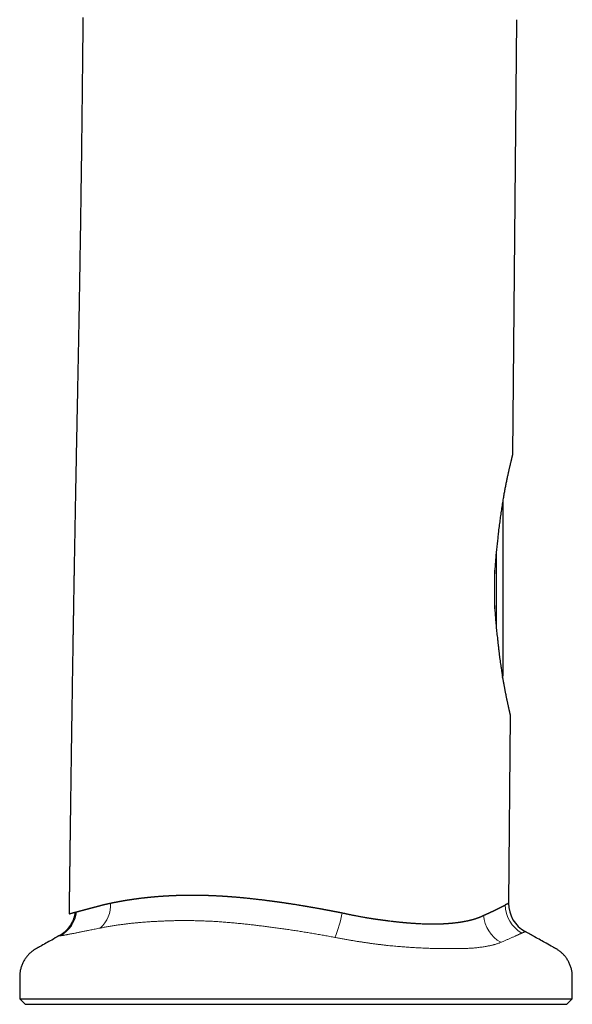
# Model space of a CAD drawing. Header units: millimetres. Extents: x 8 to 573, y 12 to 528.
# Tile 73 of 75: x 410 to 461, y 323 to 415. Entities that reach past the tile are written whole.
import ezdxf

# ---------------------------------------------------------------- set-up
doc = ezdxf.new("R2010")
doc.units = ezdxf.units.MM

msp = doc.modelspace()

# ---------------------------------------------------------------- linework, layer by layer
at = {"color": 7, "linetype": 'Continuous', "lineweight": 30}
for p, q in [((456.159, 414.522), (455.806, 374.059)), ((454.906, 369.787), (454.906, 353.399)), ((454.106, 363.237), (454.106, 359.644)), ((455.593, 349.676), (455.441, 332.222)), ((439.846, 331.347), (439.921, 331.331)), ((439.903, 331.335), (439.91, 331.333)), ((452.96, 331.03), (453.001, 331.049)), ((409.873, 323.308), (410.373, 322.808)), ((409.873, 323.308), (461.373, 323.308)), ((460.873, 322.808), (461.373, 323.308)), ((410.373, 322.808), (460.873, 322.808))]:
    msp.add_line(p, q, dxfattribs=at)
at = {"color": 252, "linetype": 'Continuous', "lineweight": 0}
msp.add_line((454.306, 357.684), (454.306, 365.185), dxfattribs=at)
at = {"color": 7, "linetype": 'Continuous', "lineweight": 30}
for centre, radius, start, end in [((454.306, 353.399), 0.6, 343.13155, 0), ((458.431, 332.207), 3, 179.81716, 240.93571)]:
    msp.add_arc(centre, radius, start, end, dxfattribs=at)
at = {"color": 252, "linetype": 'Continuous', "lineweight": 0}
for centre, radius, start, end in [((415.496, 332.062), 2.854, 311.06681, 3.46595), ((458.147, 332.084), 3.024, 180.46282, 240.88015), ((412.207, 331.8), 2.99, 299.39289, 352.74339), ((429.629, 333.04), 10.422, 337.40792, 350.57502), ((456.266, 331.342), 3.168, 184.43797, 240.57653)]:
    msp.add_arc(centre, radius, start, end, dxfattribs=at)
at = {"color": 7, "linetype": 'Continuous', "lineweight": 30}
for points, knots in [([(415.763, 414.734), (415.76, 414.403), (415.754, 413.741), (415.745, 412.753), (415.735, 411.773), (415.726, 410.801), (415.716, 409.836), (415.706, 408.879), (415.695, 407.93), (415.685, 406.974), (415.674, 406.011), (415.662, 405.041), (415.651, 404.08), (415.639, 403.127), (415.627, 402.183), (415.615, 401.247), (415.602, 400.32), (415.59, 399.401), (415.577, 398.491), (415.564, 397.589), (415.551, 396.696), (415.538, 395.828), (415.525, 394.984), (415.513, 394.165), (415.5, 393.354), (415.487, 392.55), (415.474, 391.738), (415.46, 390.917), (415.447, 390.089), (415.433, 389.27), (415.419, 388.459), (415.404, 387.656), (415.391, 386.877), (415.377, 386.121), (415.363, 385.387), (415.35, 384.661), (415.336, 383.943), (415.323, 383.232), (415.309, 382.528), (415.296, 381.832), (415.282, 381.144), (415.269, 380.463), (415.255, 379.794), (415.242, 379.136), (415.229, 378.489), (415.216, 377.85), (415.203, 377.201), (415.19, 376.543), (415.177, 375.877), (415.164, 375.22), (415.151, 374.571), (415.139, 373.93), (415.127, 373.31), (415.116, 372.709), (415.105, 372.128), (415.094, 371.555), (415.083, 370.989), (415.073, 370.431), (415.063, 369.881), (415.053, 369.338), (415.043, 368.802), (415.033, 368.274), (415.024, 367.756), (415.014, 367.249), (415.005, 366.753), (414.997, 366.263), (414.988, 365.778), (414.979, 365.298), (414.971, 364.822), (414.963, 364.353), (414.955, 363.893), (414.947, 363.442), (414.939, 363.001), (414.932, 362.57), (414.925, 362.147), (414.917, 361.728), (414.91, 361.314), (414.903, 360.904), (414.897, 360.502), (414.89, 360.107), (414.883, 359.72), (414.877, 359.341), (414.871, 358.95), (414.864, 358.55), (414.857, 358.14), (414.851, 357.74), (414.844, 357.35), (414.838, 356.97), (414.832, 356.601), (414.827, 356.266), (414.822, 355.964), (414.817, 355.695), (414.813, 355.432), (414.809, 355.175), (414.805, 354.924), (414.801, 354.678), (414.795, 354.261), (414.785, 353.669), (414.773, 352.899), (414.761, 352.121), (414.749, 351.331), (414.737, 350.527), (414.725, 349.711), (414.712, 348.887), (414.7, 348.055), (414.688, 347.216), (414.676, 346.369), (414.663, 345.486), (414.65, 344.567), (414.64, 343.849), (414.633, 343.363), (414.63, 343.11), (414.626, 342.857), (414.623, 342.601), (414.619, 342.341), (414.615, 342.074), (414.612, 341.8), (414.608, 341.518), (414.604, 341.229), (414.6, 340.933), (414.596, 340.629), (414.592, 340.324), (414.588, 340.018), (414.583, 339.712), (414.579, 339.399), (414.575, 339.08), (414.571, 338.747), (414.566, 338.401), (414.561, 338.04), (414.556, 337.673), (414.551, 337.298), (414.547, 336.916), (414.542, 336.534), (414.537, 336.153), (414.532, 335.773), (414.527, 335.386), (414.522, 334.993), (414.516, 334.577), (414.511, 334.138), (414.505, 333.676), (414.499, 333.206), (414.493, 332.728), (414.487, 332.241), (414.481, 331.747), (414.477, 331.411), (414.475, 331.24), (414.475, 331.237)], [0, 0, 0, 0, 0.011924, 0.023754, 0.035493, 0.047138, 0.058691, 0.070152, 0.08152, 0.092795, 0.104508, 0.11612, 0.127629, 0.139038, 0.150345, 0.16155, 0.172654, 0.183657, 0.194558, 0.205358, 0.216057, 0.226654, 0.236552, 0.246361, 0.256079, 0.265708, 0.275246, 0.285264, 0.29518, 0.304996, 0.31471, 0.324323, 0.333834, 0.342709, 0.351494, 0.360189, 0.368795, 0.37731, 0.385735, 0.39407, 0.402315, 0.41047, 0.418535, 0.426369, 0.434115, 0.441774, 0.449346, 0.457425, 0.465402, 0.473278, 0.481052, 0.488725, 0.496297, 0.503342, 0.510298, 0.517163, 0.523939, 0.530624, 0.537219, 0.543723, 0.550138, 0.556463, 0.562697, 0.568732, 0.574681, 0.580542, 0.586317, 0.592107, 0.597807, 0.603418, 0.608938, 0.614368, 0.619613, 0.624772, 0.629843, 0.634828, 0.639825, 0.644732, 0.649548, 0.654274, 0.658909, 0.663454, 0.667908, 0.672938, 0.677848, 0.682637, 0.687306, 0.691854, 0.696282, 0.700589, 0.703889, 0.707114, 0.710265, 0.713341, 0.716343, 0.719272, 0.722178, 0.731318, 0.740545, 0.74986, 0.759263, 0.768948, 0.778725, 0.788593, 0.798552, 0.808603, 0.818745, 0.828979, 0.840316, 0.851763, 0.854779, 0.857802, 0.860833, 0.863875, 0.866986, 0.870184, 0.87347, 0.876843, 0.880305, 0.883854, 0.887491, 0.891215, 0.894807, 0.898477, 0.902225, 0.90605, 0.909954, 0.914179, 0.918492, 0.922893, 0.927381, 0.931957, 0.93662, 0.941097, 0.945652, 0.950285, 0.954996, 0.959785, 0.965221, 0.970755, 0.976385, 0.982112, 0.987936, 0.993858, 0.999876, 1, 1, 1, 1]), ([(455.806, 374.059), (455.806, 374.058), (455.806, 374.057), (455.803, 374.046), (455.8, 374.03), (455.795, 374.007), (455.788, 373.977), (455.779, 373.941), (455.769, 373.898), (455.758, 373.848), (455.744, 373.79), (455.729, 373.724), (455.712, 373.651), (455.693, 373.572), (455.673, 373.488), (455.652, 373.4), (455.63, 373.305), (455.606, 373.204), (455.581, 373.097), (455.554, 372.984), (455.526, 372.867), (455.497, 372.743), (455.467, 372.611), (455.435, 372.472), (455.402, 372.328), (455.369, 372.176), (455.335, 372.018), (455.299, 371.853), (455.264, 371.683), (455.227, 371.508), (455.191, 371.327), (455.154, 371.142), (455.117, 370.95), (455.079, 370.754), (455.042, 370.553), (455.004, 370.347), (454.967, 370.137), (454.927, 369.912), (454.886, 369.669), (454.843, 369.41), (454.801, 369.145), (454.76, 368.875), (454.719, 368.6), (454.679, 368.322), (454.64, 368.041), (454.602, 367.753), (454.564, 367.457), (454.527, 367.152), (454.491, 366.843), (454.459, 366.554), (454.431, 366.284), (454.414, 366.118), (454.406, 366.035)], [0, 0, 0, 0, 0.017968, 0.035935, 0.053957, 0.071979, 0.090105, 0.108246, 0.126097, 0.143962, 0.162852, 0.181743, 0.200698, 0.219654, 0.237621, 0.255589, 0.27361, 0.291631, 0.309753, 0.327887, 0.345738, 0.3636, 0.382395, 0.401189, 0.420028, 0.438867, 0.458394, 0.477924, 0.497451, 0.517078, 0.536708, 0.556336, 0.57626, 0.596187, 0.616111, 0.636129, 0.65615, 0.676168, 0.699584, 0.722999, 0.746477, 0.769954, 0.793547, 0.817155, 0.840437, 0.863734, 0.888153, 0.912572, 0.937056, 0.961541, 0.980766, 1, 1, 1, 1]), ([(454.406, 366.035), (454.395, 365.947), (454.373, 365.772), (454.341, 365.505), (454.311, 365.236), (454.283, 364.963), (454.256, 364.687), (454.232, 364.41), (454.209, 364.131), (454.189, 363.847), (454.17, 363.556), (454.153, 363.258), (454.139, 362.958), (454.127, 362.662), (454.118, 362.371), (454.112, 362.083), (454.108, 361.795), (454.106, 361.507), (454.107, 361.218), (454.11, 360.93), (454.115, 360.644), (454.123, 360.355), (454.133, 360.061), (454.146, 359.762), (454.162, 359.466), (454.18, 359.168), (454.2, 358.87), (454.223, 358.571), (454.248, 358.275), (454.276, 357.98), (454.305, 357.688), (454.337, 357.398), (454.371, 357.111), (454.394, 356.924), (454.406, 356.83)], [0, 0, 0, 0, 0.030151, 0.060313, 0.090475, 0.120626, 0.151008, 0.181389, 0.211324, 0.241259, 0.272926, 0.304606, 0.336286, 0.367952, 0.398107, 0.428273, 0.45844, 0.488595, 0.518994, 0.549394, 0.579316, 0.609237, 0.640979, 0.672734, 0.70449, 0.736232, 0.76896, 0.801704, 0.834447, 0.867176, 0.900375, 0.933588, 0.966801, 1, 1, 1, 1]), ([(454.406, 356.83), (454.417, 356.722), (454.438, 356.507), (454.472, 356.189), (454.507, 355.874), (454.543, 355.563), (454.581, 355.256), (454.62, 354.954), (454.66, 354.659), (454.697, 354.399), (454.731, 354.171), (454.76, 353.974), (454.79, 353.78), (454.82, 353.588), (454.851, 353.399), (454.881, 353.218), (454.911, 353.043), (454.94, 352.876), (454.969, 352.711), (454.998, 352.549), (455.026, 352.391), (455.053, 352.248), (455.077, 352.121), (455.098, 352.008), (455.12, 351.897), (455.141, 351.789), (455.162, 351.684), (455.182, 351.581), (455.203, 351.481), (455.225, 351.369), (455.251, 351.246), (455.279, 351.114), (455.306, 350.987), (455.332, 350.865), (455.357, 350.747), (455.382, 350.635), (455.405, 350.528), (455.428, 350.427), (455.449, 350.331), (455.469, 350.241), (455.487, 350.158), (455.504, 350.081), (455.52, 350.011), (455.534, 349.946), (455.547, 349.887), (455.559, 349.835), (455.569, 349.789), (455.577, 349.75), (455.584, 349.717), (455.59, 349.693), (455.593, 349.678), (455.593, 349.677), (455.593, 349.676)], [0, 0, 0, 0, 0.0274024, 0.0548048, 0.082289, 0.109773, 0.1374149, 0.1650782, 0.1923057, 0.2195542, 0.2387615, 0.2579708, 0.2771781, 0.2964556, 0.3157351, 0.3350125, 0.3530663, 0.3711218, 0.3891755, 0.4072934, 0.4254132, 0.443531, 0.4572148, 0.4708986, 0.4845958, 0.4982931, 0.5117331, 0.5251731, 0.5386266, 0.5520801, 0.5713151, 0.5905526, 0.6097874, 0.6291239, 0.6484634, 0.6677996, 0.6873626, 0.7069256, 0.7265452, 0.7461649, 0.7658941, 0.7856385, 0.8050812, 0.8245387, 0.8450833, 0.8656278, 0.8862438, 0.9068598, 0.9300931, 0.9533263, 0.9766631, 1, 1, 1, 1]), ([(417.674, 332.085), (417.68, 332.086), (417.693, 332.09), (417.715, 332.095), (417.739, 332.1), (417.765, 332.106), (417.796, 332.114), (417.829, 332.121), (417.862, 332.128), (417.89, 332.135), (417.912, 332.14), (417.927, 332.143), (417.94, 332.146), (417.951, 332.148), (417.963, 332.151), (417.977, 332.154), (417.992, 332.158), (418.009, 332.162), (418.036, 332.167), (418.074, 332.176), (418.12, 332.186), (418.163, 332.196), (418.201, 332.204), (418.237, 332.212), (418.267, 332.218), (418.29, 332.223), (418.307, 332.227), (418.324, 332.23), (418.341, 332.234), (418.362, 332.238), (418.387, 332.243), (418.414, 332.249), (418.441, 332.255), (418.469, 332.261), (418.497, 332.267), (418.535, 332.274), (418.579, 332.283), (418.631, 332.294), (418.683, 332.304), (418.729, 332.313), (418.767, 332.321), (418.796, 332.326), (418.824, 332.332), (418.852, 332.337), (418.882, 332.343), (418.912, 332.349), (418.943, 332.355), (418.973, 332.361), (419.001, 332.366), (419.025, 332.371), (419.048, 332.375), (419.072, 332.38), (419.103, 332.385), (419.14, 332.392), (419.18, 332.399), (419.218, 332.406), (419.252, 332.412), (419.282, 332.418), (419.309, 332.423), (419.332, 332.427), (419.352, 332.43), (419.374, 332.434), (419.398, 332.438), (419.421, 332.442), (419.446, 332.447), (419.476, 332.452), (419.509, 332.458), (419.544, 332.464), (419.578, 332.47), (419.609, 332.475), (419.637, 332.48), (419.662, 332.484), (419.686, 332.488), (419.711, 332.492), (419.735, 332.496), (419.758, 332.5), (419.78, 332.503), (419.803, 332.507), (419.832, 332.512), (419.864, 332.517), (419.899, 332.523), (419.939, 332.529), (419.981, 332.536), (420.023, 332.542), (420.063, 332.549), (420.102, 332.555), (420.144, 332.561), (420.175, 332.566), (420.196, 332.569), (420.206, 332.571), (420.216, 332.572), (420.228, 332.574), (420.247, 332.577), (420.272, 332.58), (420.299, 332.584), (420.322, 332.588), (420.342, 332.591), (420.359, 332.593), (420.376, 332.596), (420.397, 332.599), (420.42, 332.602), (420.447, 332.606), (420.476, 332.61), (420.511, 332.615), (420.55, 332.62), (420.59, 332.626), (420.625, 332.631), (420.658, 332.635), (420.693, 332.64), (420.731, 332.645), (420.772, 332.651), (420.816, 332.657), (420.858, 332.662), (420.896, 332.667), (420.926, 332.671), (420.954, 332.675), (420.981, 332.678), (421.011, 332.682), (421.042, 332.686), (421.074, 332.69), (421.117, 332.695), (421.173, 332.702), (421.23, 332.709), (421.275, 332.715), (421.307, 332.718), (421.341, 332.722), (421.374, 332.726), (421.4, 332.729), (421.421, 332.732), (421.44, 332.734), (421.463, 332.736), (421.493, 332.74), (421.527, 332.744), (421.562, 332.747), (421.594, 332.751), (421.622, 332.754), (421.647, 332.757), (421.671, 332.759), (421.692, 332.762), (421.716, 332.764), (421.747, 332.767), (421.785, 332.771), (421.823, 332.776), (421.857, 332.779), (421.887, 332.782), (421.917, 332.785), (421.949, 332.789), (421.98, 332.792), (422.01, 332.795), (422.041, 332.798), (422.076, 332.801), (422.108, 332.804), (422.135, 332.807), (422.155, 332.808), (422.173, 332.81), (422.191, 332.812), (422.208, 332.813), (422.229, 332.815), (422.254, 332.818), (422.282, 332.82), (422.313, 332.823), (422.35, 332.827), (422.39, 332.83), (422.431, 332.834), (422.482, 332.838), (422.547, 332.844), (422.627, 332.851), (422.709, 332.857), (422.792, 332.864), (422.873, 332.87), (422.936, 332.875), (422.981, 332.878), (423.012, 332.88), (423.046, 332.883), (423.084, 332.885), (423.125, 332.888), (423.167, 332.891), (423.21, 332.894), (423.253, 332.897), (423.298, 332.9), (423.342, 332.903), (423.387, 332.906), (423.43, 332.908), (423.468, 332.91), (423.504, 332.913), (423.543, 332.915), (423.584, 332.917), (423.626, 332.92), (423.665, 332.922), (423.701, 332.924), (423.732, 332.926), (423.759, 332.927), (423.784, 332.929), (423.809, 332.93), (423.837, 332.931), (423.87, 332.933), (423.908, 332.935), (423.956, 332.937), (424.008, 332.94), (424.061, 332.943), (424.106, 332.945), (424.147, 332.946), (424.187, 332.948), (424.228, 332.95), (424.266, 332.951), (424.305, 332.953), (424.347, 332.954), (424.394, 332.956), (424.446, 332.958), (424.499, 332.96), (424.551, 332.962), (424.589, 332.963), (424.619, 332.964), (424.643, 332.965), (424.666, 332.965), (424.688, 332.966), (424.708, 332.967), (424.729, 332.968), (424.755, 332.968), (424.784, 332.969), (424.82, 332.97), (424.858, 332.971), (424.897, 332.972), (424.93, 332.973), (424.952, 332.973), (424.969, 332.974), (424.989, 332.974), (425.037, 332.975), (425.105, 332.977), (425.188, 332.978), (425.261, 332.98), (425.332, 332.981), (425.403, 332.982), (425.477, 332.983), (425.592, 332.984), (425.751, 332.985), (425.949, 332.985), (426.153, 332.985), (426.348, 332.983), (426.546, 332.981), (426.703, 332.978), (426.837, 332.976), (426.924, 332.974), (427.003, 332.972), (427.073, 332.97), (427.149, 332.968), (427.227, 332.966), (427.292, 332.964), (427.349, 332.962), (427.403, 332.96), (427.462, 332.959), (427.507, 332.957), (427.538, 332.956), (427.554, 332.955), (427.571, 332.955), (427.592, 332.954), (427.617, 332.953), (427.645, 332.952), (427.676, 332.951), (427.699, 332.95), (427.714, 332.949), (427.718, 332.949), (427.722, 332.949), (427.727, 332.949), (427.732, 332.948), (427.738, 332.948), (427.748, 332.948), (427.764, 332.947), (427.789, 332.946), (427.818, 332.945), (427.854, 332.943), (427.886, 332.942), (427.914, 332.941), (427.935, 332.94), (427.954, 332.939), (427.97, 332.938), (427.985, 332.937), (427.997, 332.937), (428.007, 332.936), (428.054, 332.934), (428.138, 332.93), (428.244, 332.925), (428.334, 332.92), (428.405, 332.917), (428.476, 332.913), (428.549, 332.909), (428.625, 332.904), (428.692, 332.9), (428.748, 332.897), (428.794, 332.894), (428.84, 332.891), (428.889, 332.888), (428.936, 332.885), (428.981, 332.882), (429.024, 332.879), (429.066, 332.876), (429.103, 332.874), (429.132, 332.872), (429.157, 332.87), (429.179, 332.869), (429.202, 332.867), (429.223, 332.866), (429.241, 332.864), (429.258, 332.863), (429.275, 332.862), (429.294, 332.861), (429.312, 332.859), (429.331, 332.858), (429.349, 332.857), (429.371, 332.855), (429.399, 332.853), (429.43, 332.851), (429.469, 332.848), (429.507, 332.845), (429.543, 332.842), (429.574, 332.84), (429.609, 332.837), (429.648, 332.834), (429.693, 332.831), (429.74, 332.827), (429.784, 332.823), (429.821, 332.821), (429.85, 332.818), (429.872, 332.816), (429.895, 332.815), (429.945, 332.811), (430.026, 332.804), (430.136, 332.794), (430.251, 332.784), (430.372, 332.773), (430.497, 332.762), (430.598, 332.753), (430.672, 332.745), (430.717, 332.741), (430.763, 332.737), (430.809, 332.732), (430.855, 332.728), (430.943, 332.719), (431.088, 332.704), (431.267, 332.686), (431.45, 332.666), (431.623, 332.648), (431.804, 332.627), (431.986, 332.606), (432.165, 332.586), (432.329, 332.566), (432.474, 332.549), (432.6, 332.533), (432.726, 332.517), (432.853, 332.501), (432.946, 332.489), (433.004, 332.482), (433.026, 332.479), (433.048, 332.476), (433.066, 332.474), (433.082, 332.472), (433.097, 332.47), (433.117, 332.467), (433.14, 332.464), (433.167, 332.461), (433.198, 332.457), (433.231, 332.452), (433.274, 332.447), (433.324, 332.44), (433.38, 332.433), (433.431, 332.426), (433.487, 332.418), (433.552, 332.409), (433.612, 332.401), (433.659, 332.395), (433.688, 332.391), (433.714, 332.387), (433.738, 332.384), (433.764, 332.38), (433.803, 332.375), (433.852, 332.368), (433.904, 332.361), (433.944, 332.355), (433.974, 332.351), (434.001, 332.347), (434.027, 332.343), (434.05, 332.34), (434.072, 332.337), (434.096, 332.334), (434.12, 332.33), (434.148, 332.326), (434.18, 332.322), (434.22, 332.316), (434.262, 332.31), (434.331, 332.3), (434.426, 332.286), (434.544, 332.269), (434.63, 332.256), (434.686, 332.248), (434.713, 332.244), (434.742, 332.239), (434.776, 332.234), (434.812, 332.229), (434.844, 332.224), (434.87, 332.22), (434.889, 332.217), (434.905, 332.215), (434.919, 332.213), (434.93, 332.211), (434.941, 332.209), (434.996, 332.201), (435.101, 332.185), (435.245, 332.163), (435.382, 332.141), (435.524, 332.119), (435.669, 332.096), (435.811, 332.073), (435.962, 332.048), (436.082, 332.029), (436.179, 332.013), (436.22, 332.006), (436.259, 332), (436.3, 331.993), (436.344, 331.986), (436.39, 331.978), (436.435, 331.97), (436.484, 331.962), (436.538, 331.953), (436.597, 331.943), (436.656, 331.933), (436.722, 331.922), (436.795, 331.909), (436.874, 331.896), (436.949, 331.883), (437.014, 331.872), (437.066, 331.863), (437.111, 331.855), (437.152, 331.848), (437.197, 331.84), (437.242, 331.832), (437.297, 331.822), (437.362, 331.811), (437.437, 331.798), (437.512, 331.785), (437.586, 331.771), (437.662, 331.758), (437.739, 331.744), (437.808, 331.732), (437.866, 331.721), (437.916, 331.712), (437.969, 331.702), (438.017, 331.694), (438.06, 331.686), (438.098, 331.679), (438.14, 331.671), (438.18, 331.664), (438.215, 331.657), (438.24, 331.653), (438.257, 331.65), (438.269, 331.647), (438.282, 331.645), (438.296, 331.642), (438.311, 331.64), (438.325, 331.637), (438.339, 331.634), (438.353, 331.632), (438.386, 331.626), (438.436, 331.616), (438.5, 331.605), (438.549, 331.595), (438.587, 331.588), (438.614, 331.583), (438.64, 331.579), (438.661, 331.574), (438.681, 331.571), (438.7, 331.567), (438.728, 331.562), (438.768, 331.554), (438.821, 331.544), (438.883, 331.533), (438.953, 331.519), (439.024, 331.506), (439.091, 331.493), (439.147, 331.482), (439.198, 331.472), (439.246, 331.463), (439.295, 331.454), (439.344, 331.444), (439.393, 331.435), (439.448, 331.424), (439.511, 331.412), (439.583, 331.399), (439.653, 331.385), (439.717, 331.372), (439.77, 331.362), (439.812, 331.354), (439.836, 331.349), (439.846, 331.347)], [0, 0, 0, 0, 0.001129, 0.002399, 0.003813, 0.005371, 0.007072, 0.009215, 0.0112, 0.012835, 0.014116, 0.015046, 0.015628, 0.016248, 0.016999, 0.017818, 0.018705, 0.019661, 0.020686, 0.023372, 0.026441, 0.028598, 0.030913, 0.033004, 0.034872, 0.035961, 0.036984, 0.037942, 0.038833, 0.039911, 0.041602, 0.043017, 0.044573, 0.046166, 0.047835, 0.04953, 0.052579, 0.05539, 0.058298, 0.06143, 0.063116, 0.064714, 0.066313, 0.067908, 0.069497, 0.071185, 0.073017, 0.074706, 0.076248, 0.077645, 0.078822, 0.080018, 0.081754, 0.083836, 0.086275, 0.088393, 0.090182, 0.091851, 0.093396, 0.094657, 0.095577, 0.096776, 0.098224, 0.099502, 0.100609, 0.102297, 0.10437, 0.106099, 0.107998, 0.109914, 0.111223, 0.112537, 0.113953, 0.115171, 0.116587, 0.117937, 0.118885, 0.12016, 0.121683, 0.123454, 0.12547, 0.127322, 0.129935, 0.13214, 0.134103, 0.136364, 0.13849, 0.140744, 0.14137, 0.141792, 0.142324, 0.142966, 0.143719, 0.145402, 0.146832, 0.148077, 0.149137, 0.149888, 0.150828, 0.15189, 0.153124, 0.154531, 0.156109, 0.157722, 0.160113, 0.162199, 0.16398, 0.165593, 0.167447, 0.169478, 0.171555, 0.173929, 0.176246, 0.178205, 0.179802, 0.180958, 0.182453, 0.184007, 0.185618, 0.187289, 0.188915, 0.192325, 0.195972, 0.197591, 0.199253, 0.200958, 0.202708, 0.204294, 0.20503, 0.205936, 0.207136, 0.208632, 0.210423, 0.21238, 0.213887, 0.21529, 0.216587, 0.217777, 0.21886, 0.219839, 0.221367, 0.2236, 0.225534, 0.227169, 0.228634, 0.230124, 0.231746, 0.233373, 0.234817, 0.236222, 0.237977, 0.240103, 0.241039, 0.242033, 0.243083, 0.243737, 0.244615, 0.245663, 0.246883, 0.248276, 0.249842, 0.251513, 0.253767, 0.255804, 0.25762, 0.26138, 0.265331, 0.269397, 0.273503, 0.277449, 0.281228, 0.282728, 0.284112, 0.285729, 0.287575, 0.289651, 0.291727, 0.293611, 0.295943, 0.297963, 0.300053, 0.302389, 0.304436, 0.306271, 0.30781, 0.309657, 0.311814, 0.313731, 0.31566, 0.317372, 0.318864, 0.320135, 0.321245, 0.322353, 0.323696, 0.32527, 0.327075, 0.329114, 0.332031, 0.334536, 0.336624, 0.338439, 0.340332, 0.342231, 0.344137, 0.34568, 0.347742, 0.350099, 0.352254, 0.355038, 0.357502, 0.359528, 0.360429, 0.361722, 0.362813, 0.363699, 0.364698, 0.365664, 0.366596, 0.368349, 0.369762, 0.371537, 0.373677, 0.375206, 0.376037, 0.376717, 0.377623, 0.378759, 0.383367, 0.387036, 0.390294, 0.393458, 0.396761, 0.400142, 0.4036, 0.41242, 0.421951, 0.430573, 0.440024, 0.448372, 0.457229, 0.461044, 0.466337, 0.468807, 0.471729, 0.475534, 0.47898, 0.482062, 0.484189, 0.486609, 0.489211, 0.491907, 0.492644, 0.493255, 0.494021, 0.494941, 0.496014, 0.497241, 0.498623, 0.500165, 0.500324, 0.500501, 0.500697, 0.500912, 0.501146, 0.501399, 0.50167, 0.502514, 0.503501, 0.504864, 0.506431, 0.508115, 0.509138, 0.510064, 0.510892, 0.511622, 0.512255, 0.51279, 0.513228, 0.513593, 0.518853, 0.52428, 0.527505, 0.530527, 0.533581, 0.536728, 0.540014, 0.543474, 0.54549, 0.547274, 0.549383, 0.551513, 0.553642, 0.5554, 0.557399, 0.559198, 0.56079, 0.562179, 0.56293, 0.564036, 0.565027, 0.5659, 0.566657, 0.567373, 0.568106, 0.568911, 0.569809, 0.570451, 0.57123, 0.572187, 0.573346, 0.574709, 0.576274, 0.57833, 0.57957, 0.580883, 0.58237, 0.584034, 0.585871, 0.588122, 0.590008, 0.591572, 0.592812, 0.593732, 0.594444, 0.595658, 0.600137, 0.604822, 0.609701, 0.614784, 0.620096, 0.625638, 0.62755, 0.629466, 0.631395, 0.633335, 0.635284, 0.637244, 0.644417, 0.653545, 0.659839, 0.667325, 0.675293, 0.682413, 0.69013, 0.697599, 0.702797, 0.708095, 0.713222, 0.718512, 0.723776, 0.724707, 0.725639, 0.726569, 0.727348, 0.727874, 0.72852, 0.729284, 0.73026, 0.731377, 0.732637, 0.734043, 0.735443, 0.737957, 0.740244, 0.742299, 0.74427, 0.747118, 0.750338, 0.751605, 0.752816, 0.753905, 0.754867, 0.755704, 0.757127, 0.759608, 0.761763, 0.76345, 0.764498, 0.765552, 0.766767, 0.767634, 0.768409, 0.769401, 0.770577, 0.771333, 0.772817, 0.774457, 0.77623, 0.77797, 0.7829, 0.787783, 0.7924, 0.793438, 0.794549, 0.795734, 0.796996, 0.798628, 0.800106, 0.800975, 0.801741, 0.802403, 0.80296, 0.803408, 0.803746, 0.804276, 0.810143, 0.816437, 0.821755, 0.826767, 0.833626, 0.839417, 0.843834, 0.851966, 0.853882, 0.855532, 0.856921, 0.858623, 0.860437, 0.862252, 0.864072, 0.8659, 0.868214, 0.870551, 0.872916, 0.875409, 0.878396, 0.881799, 0.884813, 0.88743, 0.889649, 0.891024, 0.892817, 0.894616, 0.896423, 0.898237, 0.901205, 0.904206, 0.90721, 0.910161, 0.91313, 0.916332, 0.919325, 0.921402, 0.923261, 0.925345, 0.927707, 0.929055, 0.930479, 0.932258, 0.933981, 0.935362, 0.936395, 0.936981, 0.937335, 0.937912, 0.938484, 0.939053, 0.939616, 0.940175, 0.940729, 0.941277, 0.944194, 0.946644, 0.948939, 0.950054, 0.951134, 0.952181, 0.953099, 0.953739, 0.954489, 0.955347, 0.957141, 0.95926, 0.961703, 0.964478, 0.967618, 0.970186, 0.97239, 0.974314, 0.976239, 0.97817, 0.980108, 0.98205, 0.983978, 0.986745, 0.989467, 0.992501, 0.995069, 0.997165, 0.998802, 1, 1, 1, 1]), ([(415.173, 331.422), (415.175, 331.422), (415.178, 331.423), (415.185, 331.425), (415.192, 331.427), (415.201, 331.429), (415.211, 331.432), (415.221, 331.435), (415.236, 331.439), (415.255, 331.444), (415.273, 331.449), (415.286, 331.452), (415.292, 331.454), (415.299, 331.455), (415.304, 331.457), (415.31, 331.458), (415.316, 331.46), (415.323, 331.462), (415.329, 331.463), (415.333, 331.464), (415.335, 331.465), (415.336, 331.465), (415.339, 331.466), (415.344, 331.467), (415.351, 331.469), (415.362, 331.472), (415.376, 331.476), (415.388, 331.479), (415.398, 331.482), (415.404, 331.483), (415.41, 331.485), (415.416, 331.487), (415.422, 331.488), (415.427, 331.489), (415.433, 331.491), (415.44, 331.493), (415.449, 331.495), (415.457, 331.498), (415.467, 331.5), (415.479, 331.503), (415.491, 331.507), (415.502, 331.509), (415.513, 331.512), (415.525, 331.515), (415.539, 331.519), (415.556, 331.524), (415.574, 331.528), (415.594, 331.534), (415.616, 331.54), (415.634, 331.544), (415.649, 331.548), (415.66, 331.551), (415.671, 331.554), (415.682, 331.557), (415.693, 331.56), (415.705, 331.563), (415.717, 331.566), (415.729, 331.57), (415.741, 331.573), (415.753, 331.576), (415.766, 331.579), (415.778, 331.583), (415.79, 331.586), (415.806, 331.59), (415.823, 331.595), (415.843, 331.6), (415.862, 331.605), (415.881, 331.61), (415.902, 331.616), (415.924, 331.621), (415.945, 331.627), (415.963, 331.632), (415.98, 331.636), (415.997, 331.641), (416.017, 331.646), (416.036, 331.651), (416.057, 331.657), (416.075, 331.662), (416.091, 331.666), (416.103, 331.669), (416.115, 331.672), (416.128, 331.676), (416.141, 331.679), (416.154, 331.683), (416.167, 331.686), (416.18, 331.69), (416.191, 331.693), (416.2, 331.695), (416.207, 331.697), (416.211, 331.698), (416.214, 331.699), (416.216, 331.699), (416.218, 331.7), (416.222, 331.701), (416.226, 331.702), (416.23, 331.703), (416.234, 331.704), (416.243, 331.706), (416.261, 331.711), (416.295, 331.72), (416.334, 331.731), (416.374, 331.741), (416.407, 331.75), (416.435, 331.757), (416.455, 331.763), (416.468, 331.766), (416.482, 331.77), (416.496, 331.774), (416.511, 331.778), (416.528, 331.782), (416.544, 331.786), (416.561, 331.791), (416.575, 331.795), (416.588, 331.798), (416.599, 331.801), (416.609, 331.804), (416.618, 331.806), (416.636, 331.811), (416.664, 331.818), (416.702, 331.828), (416.741, 331.839), (416.779, 331.849), (416.813, 331.858), (416.842, 331.866), (416.87, 331.873), (416.9, 331.881), (416.93, 331.889), (416.955, 331.895), (416.976, 331.901), (416.993, 331.905), (417.008, 331.909), (417.024, 331.914), (417.041, 331.918), (417.057, 331.922), (417.071, 331.926), (417.083, 331.929), (417.095, 331.932), (417.109, 331.936), (417.126, 331.941), (417.146, 331.946), (417.166, 331.951), (417.187, 331.957), (417.208, 331.962), (417.229, 331.968), (417.248, 331.973), (417.268, 331.978), (417.289, 331.984), (417.311, 331.989), (417.331, 331.995), (417.358, 332.002), (417.392, 332.011), (417.435, 332.022), (417.48, 332.034), (417.525, 332.046), (417.569, 332.058), (417.613, 332.07), (417.643, 332.077), (417.658, 332.081)], [0, 0, 0, 0, 0.003159, 0.007025, 0.011601, 0.016889, 0.022892, 0.029609, 0.035389, 0.049499, 0.06278, 0.066949, 0.070835, 0.07444, 0.077762, 0.080802, 0.08356, 0.088227, 0.091757, 0.094148, 0.094543, 0.095146, 0.096973, 0.099632, 0.103125, 0.109089, 0.116551, 0.125508, 0.129042, 0.132436, 0.135687, 0.138796, 0.141761, 0.144583, 0.147262, 0.151799, 0.155854, 0.160155, 0.165522, 0.171527, 0.178585, 0.184239, 0.188223, 0.194838, 0.202223, 0.210396, 0.219357, 0.229106, 0.239644, 0.250969, 0.256016, 0.261134, 0.266324, 0.271585, 0.276915, 0.282314, 0.287782, 0.293317, 0.299187, 0.304893, 0.31049, 0.316083, 0.32167, 0.327431, 0.336976, 0.345352, 0.353104, 0.36226, 0.370344, 0.380839, 0.390723, 0.397958, 0.404046, 0.412352, 0.420348, 0.428935, 0.436627, 0.445716, 0.451742, 0.456, 0.460808, 0.46617, 0.472087, 0.476262, 0.482476, 0.487812, 0.492258, 0.495811, 0.49847, 0.500407, 0.501105, 0.501193, 0.502778, 0.504356, 0.505926, 0.50749, 0.509047, 0.510597, 0.517807, 0.530289, 0.551314, 0.563055, 0.576404, 0.589021, 0.594176, 0.598947, 0.604, 0.609366, 0.615042, 0.621034, 0.62773, 0.633551, 0.638827, 0.643565, 0.647763, 0.651418, 0.654521, 0.657272, 0.670384, 0.684553, 0.698577, 0.712314, 0.725103, 0.733714, 0.74318, 0.753973, 0.764735, 0.77357, 0.780455, 0.785395, 0.790801, 0.796267, 0.801797, 0.807392, 0.812691, 0.815792, 0.819578, 0.824275, 0.829889, 0.836424, 0.843823, 0.849975, 0.857546, 0.864342, 0.870358, 0.87607, 0.883636, 0.890727, 0.897332, 0.903447, 0.916342, 0.930296, 0.944518, 0.959053, 0.972361, 0.986401, 1, 1, 1, 1]), ([(417.658, 332.081), (417.66, 332.082), (417.666, 332.083), (417.671, 332.084), (417.674, 332.085)], [0, 0, 0, 0, 0.4985432, 1, 1, 1, 1]), ([(453.001, 331.049), (453.005, 331.051), (453.015, 331.056), (453.03, 331.063), (453.045, 331.069), (453.058, 331.075), (453.068, 331.079), (453.076, 331.083), (453.083, 331.086), (453.09, 331.089), (453.098, 331.093), (453.108, 331.097), (453.119, 331.102), (453.13, 331.107), (453.14, 331.111), (453.151, 331.116), (453.163, 331.121), (453.176, 331.127), (453.188, 331.132), (453.2, 331.138), (453.212, 331.143), (453.226, 331.149), (453.24, 331.156), (453.255, 331.162), (453.268, 331.168), (453.28, 331.174), (453.292, 331.179), (453.305, 331.185), (453.319, 331.192), (453.333, 331.198), (453.347, 331.204), (453.361, 331.21), (453.377, 331.218), (453.396, 331.226), (453.413, 331.234), (453.424, 331.239), (453.43, 331.242), (453.436, 331.244), (453.442, 331.247), (453.448, 331.25), (453.454, 331.253), (453.461, 331.256), (453.468, 331.259), (453.478, 331.263), (453.488, 331.268), (453.5, 331.274), (453.512, 331.279), (453.522, 331.284), (453.53, 331.287), (453.535, 331.289), (453.54, 331.292), (453.545, 331.294), (453.551, 331.297), (453.557, 331.3), (453.564, 331.303), (453.576, 331.308), (453.592, 331.316), (453.611, 331.324), (453.629, 331.333), (453.648, 331.341), (453.669, 331.351), (453.689, 331.36), (453.709, 331.369), (453.727, 331.378), (453.745, 331.386), (453.766, 331.396), (453.782, 331.403), (453.793, 331.408), (453.797, 331.41), (453.801, 331.412), (453.805, 331.414), (453.809, 331.416), (453.816, 331.419), (453.825, 331.423), (453.838, 331.429), (453.85, 331.435), (453.864, 331.441), (453.877, 331.448), (453.89, 331.454), (453.902, 331.459), (453.912, 331.464), (453.921, 331.468), (453.93, 331.472), (453.937, 331.476), (453.945, 331.479), (453.953, 331.483), (453.964, 331.488), (453.977, 331.494), (453.99, 331.5), (454.001, 331.506), (454.012, 331.511), (454.022, 331.516), (454.035, 331.522), (454.049, 331.528), (454.06, 331.534), (454.069, 331.538), (454.074, 331.54), (454.08, 331.543), (454.086, 331.546), (454.098, 331.552), (454.117, 331.561), (454.144, 331.573), (454.169, 331.586), (454.196, 331.598), (454.223, 331.612), (454.251, 331.625), (454.278, 331.638), (454.307, 331.652), (454.338, 331.667), (454.373, 331.684), (454.399, 331.697), (454.417, 331.706), (454.428, 331.711), (454.439, 331.717), (454.45, 331.722), (454.462, 331.728), (454.473, 331.733), (454.488, 331.741), (454.508, 331.751), (454.532, 331.763), (454.559, 331.776), (454.583, 331.788), (454.598, 331.795), (454.604, 331.798), (454.607, 331.799), (454.609, 331.8), (454.611, 331.801), (454.613, 331.802), (454.615, 331.804), (454.62, 331.806), (454.626, 331.809), (454.634, 331.813), (454.641, 331.817), (454.649, 331.82), (454.655, 331.824), (454.662, 331.827), (454.669, 331.83), (454.675, 331.833), (454.68, 331.836), (454.687, 331.84), (454.696, 331.844), (454.707, 331.849), (454.715, 331.854), (454.724, 331.858), (454.737, 331.864), (454.752, 331.872), (454.77, 331.881), (454.789, 331.89), (454.806, 331.899), (454.818, 331.905), (454.825, 331.909), (454.828, 331.91), (454.831, 331.912), (454.835, 331.914), (454.839, 331.916), (454.844, 331.918), (454.851, 331.922), (454.859, 331.926), (454.867, 331.93), (454.872, 331.932), (454.873, 331.933), (454.874, 331.934), (454.875, 331.934), (454.876, 331.935), (454.878, 331.936), (454.882, 331.937), (454.887, 331.94), (454.892, 331.943), (454.899, 331.946), (454.906, 331.95), (454.914, 331.954), (454.921, 331.957), (454.929, 331.961), (454.936, 331.965), (454.944, 331.969), (454.951, 331.972), (454.957, 331.975), (454.963, 331.979), (454.979, 331.986), (454.993, 331.994), (455.006, 332), (455.01, 332.002), (455.015, 332.005), (455.019, 332.007), (455.022, 332.008), (455.024, 332.01), (455.026, 332.011), (455.028, 332.012), (455.031, 332.013), (455.034, 332.014), (455.037, 332.016), (455.039, 332.017), (455.043, 332.019), (455.048, 332.021), (455.053, 332.024), (455.058, 332.027), (455.064, 332.03), (455.069, 332.033), (455.075, 332.035), (455.079, 332.038), (455.084, 332.04), (455.088, 332.042), (455.092, 332.044), (455.096, 332.046), (455.1, 332.048), (455.105, 332.051), (455.11, 332.053), (455.114, 332.055), (455.118, 332.057), (455.12, 332.059), (455.122, 332.059), (455.123, 332.06)], [0, 0, 0, 0, 0.004233, 0.009361, 0.015383, 0.018859, 0.021997, 0.02474, 0.027089, 0.029044, 0.031226, 0.035286, 0.03911, 0.042623, 0.045825, 0.049337, 0.053788, 0.05808, 0.062215, 0.06601, 0.07018, 0.074675, 0.079795, 0.085041, 0.089347, 0.093099, 0.09745, 0.102227, 0.10703, 0.111858, 0.116712, 0.121593, 0.126202, 0.13364, 0.141983, 0.14398, 0.146023, 0.148111, 0.150245, 0.152424, 0.154648, 0.156667, 0.1596, 0.162975, 0.166794, 0.171055, 0.175677, 0.179782, 0.181923, 0.183858, 0.185588, 0.187111, 0.189467, 0.192099, 0.194647, 0.197112, 0.205237, 0.2123, 0.218305, 0.225772, 0.233464, 0.241762, 0.249069, 0.255408, 0.262556, 0.270616, 0.279587, 0.281632, 0.283038, 0.284533, 0.286117, 0.28779, 0.289552, 0.294059, 0.299061, 0.303946, 0.309224, 0.31489, 0.320342, 0.324837, 0.328979, 0.332768, 0.336204, 0.33929, 0.342024, 0.345368, 0.349985, 0.355743, 0.361047, 0.365896, 0.370292, 0.374236, 0.379146, 0.385819, 0.392117, 0.394126, 0.396373, 0.398984, 0.401672, 0.403818, 0.415133, 0.426487, 0.438737, 0.449389, 0.462348, 0.475515, 0.48763, 0.499681, 0.516151, 0.532572, 0.548941, 0.554441, 0.559937, 0.565449, 0.570975, 0.576668, 0.582849, 0.588347, 0.600321, 0.613174, 0.626255, 0.643343, 0.650794, 0.651961, 0.653126, 0.654291, 0.655455, 0.656184, 0.657603, 0.659999, 0.663372, 0.667719, 0.673041, 0.676454, 0.680174, 0.6842, 0.688204, 0.69134, 0.694352, 0.697238, 0.703909, 0.709801, 0.714914, 0.719586, 0.725697, 0.736561, 0.747361, 0.758944, 0.769951, 0.780021, 0.78189, 0.783483, 0.785455, 0.787806, 0.790535, 0.793642, 0.797128, 0.803234, 0.810237, 0.812219, 0.812859, 0.813439, 0.814079, 0.81478, 0.81554, 0.818224, 0.821463, 0.825259, 0.82961, 0.834517, 0.839978, 0.8454, 0.849884, 0.855533, 0.860802, 0.865693, 0.870206, 0.874341, 0.879228, 0.903094, 0.905532, 0.909222, 0.912824, 0.915831, 0.918245, 0.920065, 0.921292, 0.922381, 0.924735, 0.927043, 0.929306, 0.931523, 0.933694, 0.938067, 0.941954, 0.946183, 0.950753, 0.955664, 0.95938, 0.963271, 0.967335, 0.970502, 0.973489, 0.976855, 0.980599, 0.984365, 0.988789, 0.992565, 0.995691, 0.99817, 1, 1, 1, 1]), ([(455.441, 332.222), (455.44, 332.222), (455.439, 332.221), (455.427, 332.215), (455.407, 332.205), (455.379, 332.191), (455.344, 332.173), (455.301, 332.15), (455.25, 332.124), (455.191, 332.095), (455.146, 332.071), (455.123, 332.06)], [0, 0, 0, 0, 0.112841, 0.225171, 0.337021, 0.44842, 0.559878, 0.669721, 0.779669, 0.889752, 1, 1, 1, 1]), ([(415.045, 331.388), (415.043, 331.373), (415.037, 331.33), (415.025, 331.262), (415.01, 331.182), (414.992, 331.103), (414.972, 331.024), (414.951, 330.946), (414.927, 330.869), (414.901, 330.793), (414.873, 330.717), (414.843, 330.643), (414.811, 330.569), (414.778, 330.497), (414.742, 330.425), (414.705, 330.355), (414.666, 330.285), (414.625, 330.217), (414.582, 330.151), (414.538, 330.085), (414.492, 330.021), (414.445, 329.958), (414.396, 329.897), (414.346, 329.837), (414.294, 329.778), (414.241, 329.722), (414.187, 329.666), (414.132, 329.613), (414.075, 329.561), (414.017, 329.51), (413.959, 329.461), (413.899, 329.414), (413.838, 329.369), (413.777, 329.326), (413.715, 329.284), (413.652, 329.244), (413.591, 329.207), (413.55, 329.184), (413.53, 329.173)], [0, 0, 0, 0, 0.016829, 0.046082, 0.075289, 0.104449, 0.133561, 0.162624, 0.191639, 0.220603, 0.249517, 0.278378, 0.307186, 0.335939, 0.364636, 0.393276, 0.421856, 0.450375, 0.47883, 0.50722, 0.535542, 0.563792, 0.591969, 0.620069, 0.648088, 0.676023, 0.703868, 0.731619, 0.759271, 0.786818, 0.814252, 0.841567, 0.868754, 0.895804, 0.922706, 0.949447, 0.976015, 1, 1, 1, 1]), ([(414.475, 331.237), (414.476, 331.237), (414.477, 331.237), (414.491, 331.241), (414.513, 331.247), (414.544, 331.255), (414.584, 331.266), (414.633, 331.279), (414.689, 331.294), (414.752, 331.31), (414.82, 331.328), (414.896, 331.349), (414.98, 331.371), (415.072, 331.395), (415.139, 331.413), (415.173, 331.422)], [0, 0, 0, 0, 0.0795621, 0.1592738, 0.2390766, 0.3189119, 0.3987205, 0.4784436, 0.5584886, 0.632062, 0.7048485, 0.778808, 0.8525316, 0.9261478, 1, 1, 1, 1]), ([(439.921, 331.331), (439.95, 331.325), (440.006, 331.313), (440.089, 331.295), (440.171, 331.277), (440.258, 331.257), (440.355, 331.236), (440.453, 331.215), (440.541, 331.197), (440.625, 331.179), (440.707, 331.162), (440.796, 331.144), (440.883, 331.127), (440.975, 331.108), (441.069, 331.09), (441.189, 331.066), (441.327, 331.039), (441.486, 331.009), (441.647, 330.979), (441.817, 330.949), (441.988, 330.918), (442.126, 330.894), (442.231, 330.877), (442.309, 330.863), (442.401, 330.848), (442.496, 330.833), (442.59, 330.817), (442.668, 330.805), (442.743, 330.793), (442.815, 330.783), (442.883, 330.773), (442.955, 330.763), (443.039, 330.751), (443.128, 330.739), (443.207, 330.728), (443.272, 330.719), (443.333, 330.71), (443.387, 330.703), (443.438, 330.696), (443.489, 330.689), (443.556, 330.68), (443.625, 330.671), (443.69, 330.662), (443.751, 330.654), (443.828, 330.644), (443.914, 330.633), (443.995, 330.622), (444.061, 330.614), (444.115, 330.607), (444.154, 330.602), (444.181, 330.598), (444.198, 330.596), (444.211, 330.595), (444.224, 330.593), (444.316, 330.582), (444.456, 330.565), (444.64, 330.543), (444.786, 330.526), (444.929, 330.51), (445.069, 330.495), (445.208, 330.48), (445.341, 330.466), (445.45, 330.455), (445.539, 330.447), (445.618, 330.439), (445.703, 330.431), (445.785, 330.424), (445.852, 330.418), (445.908, 330.413), (445.961, 330.409), (446.015, 330.404), (446.07, 330.4), (446.121, 330.395), (446.172, 330.391), (446.234, 330.387), (446.32, 330.38), (446.424, 330.372), (446.521, 330.365), (446.607, 330.36), (446.691, 330.354), (446.78, 330.349), (446.869, 330.344), (446.997, 330.336), (447.165, 330.328), (447.374, 330.318), (447.577, 330.311), (447.785, 330.305), (447.989, 330.301), (448.195, 330.298), (448.361, 330.297), (448.488, 330.297), (448.576, 330.298), (448.642, 330.299), (448.687, 330.299), (448.714, 330.3), (448.743, 330.3), (448.772, 330.3), (448.803, 330.301), (448.833, 330.302), (448.864, 330.302), (448.899, 330.303), (448.944, 330.304), (449.003, 330.306), (449.068, 330.308), (449.137, 330.31), (449.2, 330.312), (449.261, 330.315), (449.33, 330.318), (449.405, 330.321), (449.487, 330.326), (449.57, 330.33), (449.651, 330.335), (449.734, 330.341), (449.807, 330.346), (449.88, 330.352), (449.946, 330.357), (450.013, 330.362), (450.063, 330.367), (450.102, 330.37), (450.135, 330.374), (450.17, 330.377), (450.203, 330.38), (450.225, 330.382), (450.242, 330.384), (450.265, 330.386), (450.297, 330.389), (450.337, 330.394), (450.375, 330.398), (450.421, 330.403), (450.477, 330.41), (450.555, 330.419), (450.643, 330.43), (450.73, 330.442), (450.809, 330.453), (450.88, 330.463), (450.934, 330.471), (450.977, 330.478), (451.016, 330.484), (451.055, 330.491), (451.093, 330.497), (451.127, 330.503), (451.161, 330.509), (451.198, 330.515), (451.236, 330.522), (451.272, 330.528), (451.306, 330.535), (451.344, 330.542), (451.397, 330.552), (451.462, 330.565), (451.545, 330.582), (451.625, 330.599), (451.693, 330.614), (451.747, 330.626), (451.788, 330.636), (451.827, 330.645), (451.86, 330.653), (451.89, 330.66), (451.918, 330.667), (451.948, 330.675), (451.973, 330.681), (451.999, 330.688), (452.028, 330.695), (452.064, 330.705), (452.105, 330.716), (452.149, 330.728), (452.19, 330.739), (452.227, 330.75), (452.264, 330.761), (452.304, 330.773), (452.347, 330.785), (452.386, 330.797), (452.426, 330.81), (452.466, 330.824), (452.503, 330.837), (452.538, 330.85), (452.569, 330.861), (452.6, 330.873), (452.629, 330.884), (452.662, 330.897), (452.697, 330.911), (452.739, 330.929), (452.779, 330.946), (452.818, 330.963), (452.856, 330.98), (452.892, 330.998), (452.928, 331.015), (452.948, 331.025), (452.96, 331.03)], [0, 0, 0, 0, 0.005541, 0.01054, 0.015705, 0.021093, 0.026948, 0.033962, 0.03946, 0.043551, 0.049607, 0.054804, 0.060388, 0.065855, 0.071878, 0.078062, 0.088231, 0.097599, 0.107523, 0.118281, 0.129238, 0.139172, 0.143853, 0.148694, 0.153685, 0.160909, 0.166411, 0.171022, 0.175499, 0.180219, 0.184328, 0.188237, 0.193444, 0.199937, 0.20473, 0.208174, 0.211935, 0.216072, 0.218349, 0.221441, 0.225494, 0.23099, 0.23419, 0.237608, 0.242486, 0.248574, 0.253583, 0.257713, 0.261069, 0.26372, 0.265043, 0.26611, 0.266925, 0.26749, 0.268563, 0.284248, 0.293994, 0.303253, 0.312003, 0.32118, 0.33005, 0.338726, 0.346684, 0.351074, 0.356056, 0.361969, 0.367669, 0.371972, 0.374979, 0.378739, 0.382343, 0.385545, 0.389507, 0.39252, 0.395584, 0.401814, 0.409499, 0.41614, 0.42126, 0.42673, 0.432986, 0.439145, 0.444731, 0.459224, 0.473213, 0.487827, 0.501564, 0.516813, 0.531279, 0.54599, 0.552772, 0.559322, 0.565441, 0.567387, 0.569421, 0.571541, 0.573748, 0.576039, 0.578414, 0.580679, 0.583015, 0.586422, 0.590911, 0.596423, 0.601395, 0.606802, 0.610968, 0.615768, 0.622703, 0.628832, 0.634978, 0.642674, 0.648258, 0.655293, 0.660483, 0.666299, 0.671763, 0.676939, 0.679087, 0.681727, 0.685208, 0.688158, 0.690011, 0.690812, 0.692756, 0.695752, 0.699234, 0.703144, 0.705798, 0.711118, 0.718211, 0.726649, 0.734648, 0.742113, 0.748697, 0.75439, 0.757337, 0.761086, 0.765541, 0.768899, 0.771965, 0.775569, 0.778767, 0.783147, 0.786208, 0.790016, 0.79356, 0.79778, 0.806101, 0.814571, 0.823157, 0.831771, 0.836487, 0.841126, 0.845695, 0.849756, 0.852349, 0.855975, 0.859551, 0.862528, 0.865003, 0.86865, 0.872963, 0.877948, 0.88369, 0.888866, 0.892998, 0.897695, 0.903274, 0.908513, 0.913779, 0.91897, 0.925155, 0.930049, 0.93449, 0.939688, 0.943425, 0.94768, 0.952004, 0.957944, 0.963729, 0.971245, 0.97615, 0.98198, 0.989519, 0.994114, 1, 1, 1, 1]), ([(461.373, 323.308), (461.373, 323.834), (461.373, 324.393), (461.373, 324.985), (461.373, 325.084), (461.373, 325.183), (461.373, 325.282), (461.373, 325.376), (461.372, 325.466), (461.367, 325.577), (461.355, 325.713), (461.333, 325.873), (461.302, 326.032), (461.262, 326.189), (461.214, 326.344), (461.157, 326.496), (461.092, 326.646), (461.019, 326.792), (460.938, 326.934), (460.851, 327.068), (460.761, 327.193), (460.667, 327.31), (460.568, 327.421), (460.465, 327.527), (460.357, 327.627), (460.245, 327.721), (460.128, 327.81), (460.008, 327.892), (459.907, 327.954), (459.823, 328.002), (459.758, 328.038), (459.69, 328.076), (459.622, 328.113), (459.374, 328.251), (458.788, 328.576), (457.928, 329.054), (457.27, 329.42), (456.974, 329.585)], [0, 0, 0, 0, 0.185009, 0.196638, 0.208267, 0.219896, 0.231525, 0.243058, 0.253124, 0.263264, 0.282034, 0.30102, 0.320196, 0.339034, 0.358003, 0.377076, 0.396228, 0.415428, 0.43465, 0.453864, 0.471447, 0.488977, 0.506433, 0.523795, 0.541043, 0.558156, 0.575387, 0.592442, 0.609304, 0.617266, 0.626384, 0.635501, 0.644618, 0.653735, 0.735139, 0.880503, 1, 1, 1, 1]), ([(413.53, 329.173), (413.305, 329.048), (412.718, 328.722), (412.105, 328.381), (411.691, 328.151), (411.612, 328.107), (411.532, 328.063), (411.455, 328.019), (411.381, 327.978), (411.298, 327.929), (411.205, 327.87), (411.102, 327.798), (410.993, 327.714), (410.879, 327.619), (410.762, 327.509), (410.65, 327.392), (410.545, 327.269), (410.446, 327.141), (410.354, 327.008), (410.271, 326.871), (410.194, 326.73), (410.125, 326.584), (410.064, 326.434), (410.011, 326.281), (409.967, 326.126), (409.931, 325.97), (409.904, 325.813), (409.885, 325.657), (409.875, 325.52), (409.872, 325.398), (409.873, 325.289), (409.873, 325.174), (409.873, 325.059), (409.873, 324.943), (409.873, 324.684), (409.873, 324.139), (409.873, 323.633), (409.873, 323.308)], [0, 0, 0, 0, 0.1008, 0.26223, 0.274068, 0.285907, 0.297745, 0.309583, 0.32057, 0.330846, 0.34713, 0.363571, 0.380157, 0.400851, 0.42172, 0.442735, 0.463866, 0.485085, 0.50598, 0.526898, 0.547812, 0.568689, 0.589926, 0.611064, 0.632073, 0.652924, 0.673591, 0.694047, 0.714267, 0.72734, 0.741866, 0.756932, 0.771999, 0.787066, 0.802133, 0.873162, 1, 1, 1, 1])]:
    msp.add_open_spline(points, degree=3, knots=knots, dxfattribs=at)
at = {"color": 252, "linetype": 'Continuous', "lineweight": 0}
for points, knots in [([(439.251, 329.036), (439.091, 329.067), (438.771, 329.127), (438.292, 329.215), (437.813, 329.301), (437.335, 329.384), (436.857, 329.465), (436.38, 329.544), (435.903, 329.62), (435.426, 329.693), (434.95, 329.764), (434.476, 329.833), (434.004, 329.899), (433.541, 329.962), (433.088, 330.022), (432.644, 330.078), (432.202, 330.133), (431.763, 330.185), (431.326, 330.235), (430.863, 330.287), (430.374, 330.338), (429.858, 330.388), (429.346, 330.433), (428.836, 330.473), (428.329, 330.508), (427.826, 330.538), (427.325, 330.563), (426.828, 330.582), (426.335, 330.597), (425.862, 330.606), (425.411, 330.609), (424.98, 330.609), (424.552, 330.604), (424.127, 330.595), (423.707, 330.583), (423.285, 330.567), (422.863, 330.548), (422.441, 330.526), (422.024, 330.5), (421.612, 330.471), (421.228, 330.441), (420.87, 330.409), (420.537, 330.377), (420.209, 330.343), (419.885, 330.306), (419.565, 330.267), (419.225, 330.222), (418.863, 330.171), (418.482, 330.112), (418.107, 330.049), (417.736, 329.982), (417.492, 329.934), (417.371, 329.911)], [0, 0, 0, 0, 0.019403, 0.038808, 0.058212, 0.077615, 0.097049, 0.116483, 0.136013, 0.155547, 0.175083, 0.194619, 0.214153, 0.233682, 0.252271, 0.270865, 0.28946, 0.308055, 0.326647, 0.345236, 0.367536, 0.389839, 0.412145, 0.434448, 0.456748, 0.479049, 0.501353, 0.523659, 0.545964, 0.568264, 0.588148, 0.608036, 0.627927, 0.647816, 0.667703, 0.687586, 0.708238, 0.728895, 0.749553, 0.77021, 0.790863, 0.808148, 0.825435, 0.84272, 0.859852, 0.876985, 0.894117, 0.915291, 0.936469, 0.957647, 0.978825, 1, 1, 1, 1]), ([(417.371, 329.911), (417.295, 329.895), (417.142, 329.865), (416.92, 329.82), (416.703, 329.776), (416.491, 329.734), (416.297, 329.694), (416.118, 329.658), (415.955, 329.625), (415.796, 329.593), (415.643, 329.562), (415.495, 329.532), (415.349, 329.503), (415.205, 329.474), (415.064, 329.446), (414.929, 329.419), (414.8, 329.393), (414.676, 329.369), (414.561, 329.347), (414.452, 329.326), (414.352, 329.307), (414.257, 329.29), (414.169, 329.274), (414.086, 329.26), (414.01, 329.247), (413.941, 329.236), (413.878, 329.226), (413.819, 329.217), (413.765, 329.208), (413.716, 329.201), (413.688, 329.197), (413.674, 329.194)], [0, 0, 0, 0, 0.039178, 0.07837, 0.117566, 0.156756, 0.195932, 0.228833, 0.261737, 0.294638, 0.327067, 0.3595, 0.391929, 0.426359, 0.460806, 0.495261, 0.529715, 0.56416, 0.598587, 0.631676, 0.664774, 0.697871, 0.730959, 0.764231, 0.797502, 0.83042, 0.86334, 0.897501, 0.93167, 0.965838, 1, 1, 1, 1]), ([(456.675, 329.442), (456.653, 329.433), (456.609, 329.414), (456.536, 329.382), (456.457, 329.348), (456.373, 329.309), (456.284, 329.268), (456.189, 329.224), (456.088, 329.177), (455.982, 329.127), (455.868, 329.074), (455.746, 329.02), (455.616, 328.964), (455.488, 328.909), (455.361, 328.856), (455.239, 328.805), (455.113, 328.752), (454.982, 328.697), (454.848, 328.641), (454.756, 328.602), (454.71, 328.583)], [0, 0, 0, 0, 0.058568, 0.11714, 0.175713, 0.234281, 0.292948, 0.351616, 0.410088, 0.46856, 0.5278, 0.587047, 0.646295, 0.705536, 0.754586, 0.803638, 0.852689, 0.901792, 0.950897, 1, 1, 1, 1]), ([(456.974, 329.585), (456.973, 329.584), (456.971, 329.583), (456.959, 329.576), (456.944, 329.567), (456.926, 329.557), (456.905, 329.546), (456.879, 329.533), (456.848, 329.517), (456.813, 329.501), (456.772, 329.483), (456.726, 329.464), (456.692, 329.449), (456.675, 329.442)], [0, 0, 0, 0, 0.124632, 0.249264, 0.33244, 0.415619, 0.498794, 0.582269, 0.665746, 0.749219, 0.832811, 0.916407, 1, 1, 1, 1]), ([(413.674, 329.194), (413.659, 329.192), (413.629, 329.188), (413.594, 329.182), (413.566, 329.178), (413.545, 329.175), (413.534, 329.173), (413.529, 329.173), (413.53, 329.173), (413.53, 329.173)], [0, 0, 0, 0, 0.164682, 0.329365, 0.49438, 0.659395, 0.825035, 0.990757, 1, 1, 1, 1]), ([(448.99, 327.997), (448.99, 327.997), (448.897, 327.999), (448.71, 328.004), (448.425, 328.012), (448.137, 328.021), (447.846, 328.032), (447.568, 328.044), (447.303, 328.056), (447.051, 328.069), (446.799, 328.082), (446.546, 328.097), (446.293, 328.112), (446.033, 328.129), (445.766, 328.148), (445.491, 328.168), (445.214, 328.19), (444.936, 328.214), (444.657, 328.24), (444.366, 328.269), (444.065, 328.301), (443.753, 328.336), (443.44, 328.373), (443.126, 328.413), (442.812, 328.454), (442.498, 328.497), (442.183, 328.542), (441.869, 328.589), (441.555, 328.637), (441.241, 328.686), (440.928, 328.738), (440.605, 328.792), (440.272, 328.849), (439.931, 328.91), (439.59, 328.972), (439.364, 329.015), (439.251, 329.036)], [0, 0, 0, 0, 0.000006, 0.032078, 0.064161, 0.096249, 0.128332, 0.160404, 0.187341, 0.214281, 0.241218, 0.267749, 0.294283, 0.320814, 0.349018, 0.377239, 0.405467, 0.433692, 0.461908, 0.490108, 0.521198, 0.552299, 0.5834, 0.614491, 0.645573, 0.676665, 0.707757, 0.738841, 0.769917, 0.801, 0.832084, 0.863161, 0.897366, 0.931581, 0.965795, 1, 1, 1, 1]), ([(454.71, 328.583), (454.674, 328.568), (454.602, 328.538), (454.486, 328.495), (454.365, 328.453), (454.237, 328.413), (454.11, 328.376), (453.985, 328.342), (453.864, 328.311), (453.738, 328.282), (453.609, 328.254), (453.475, 328.227), (453.325, 328.199), (453.156, 328.17), (452.967, 328.142), (452.77, 328.116), (452.566, 328.092), (452.362, 328.071), (452.156, 328.052), (451.951, 328.037), (451.74, 328.024), (451.523, 328.013), (451.299, 328.004), (451.146, 327.999), (451.069, 327.997), (451.069, 327.997)], [0, 0, 0, 0, 0.047441, 0.094898, 0.14236, 0.189816, 0.237256, 0.277088, 0.316924, 0.356755, 0.396032, 0.435312, 0.474588, 0.5246, 0.57464, 0.624687, 0.674723, 0.724731, 0.770459, 0.816195, 0.861922, 0.907942, 0.95397, 0.999991, 1, 1, 1, 1]), ([(451.069, 327.997), (451.069, 327.997), (450.987, 327.996), (450.822, 327.995), (450.572, 327.993), (450.317, 327.992), (450.059, 327.991), (449.797, 327.992), (449.532, 327.993), (449.263, 327.995), (449.081, 327.996), (448.99, 327.997), (448.99, 327.997)], [0, 0, 0, 0, 0.000023, 0.124696, 0.249388, 0.37408, 0.498753, 0.624049, 0.749365, 0.87468, 0.999977, 1, 1, 1, 1])]:
    msp.add_open_spline(points, degree=3, knots=knots, dxfattribs=at)

doc.saveas('drawing.dxf')
